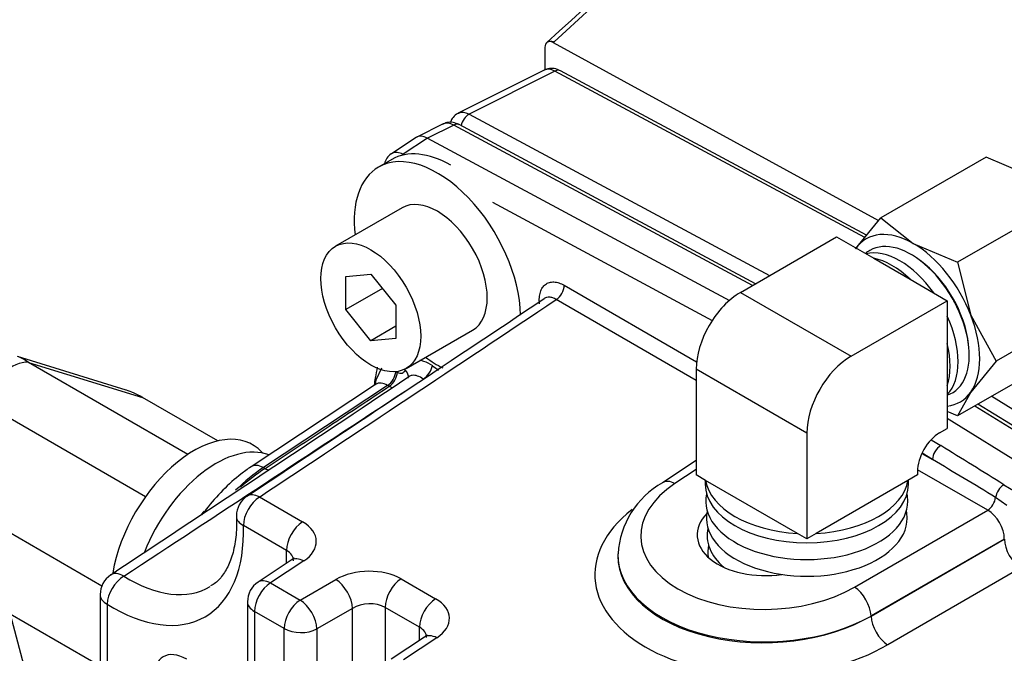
# Model space of a CAD drawing. Header units: inches. Extents: x -13.9 to 83.8, y -28.8 to 34.3.
# Tile 59 of 88: x 49.8 to 52.5, y 15.8 to 17.4. Entities that reach past the tile are written whole.
import ezdxf

# ---------------------------------------------------------------- set-up
doc = ezdxf.new("R2010")
doc.units = ezdxf.units.IN
doc.header["$MEASUREMENT"] = 0
for name, color, linetype in [('25-20_125_[SOCKE', 7, 'Continuous'), ('2_CYLINDER_W_STO', 7, 'Continuous'), ('C40007R_HIGH_PRE', 7, 'Continuous'), ('ELBOW_90_DEG_.25', 7, 'Continuous'), ('ELBOW_90_DEG_.38', 7, 'Continuous'), ('HEAD_MACHINED_C4', 7, 'Continuous'), ('WASHER', 7, 'Continuous')]:
    doc.layers.add(name, color=color, linetype=linetype)

msp = doc.modelspace()

# ---------------------------------------------------------------- linework, layer by layer
at = {"layer": '25-20_125_[SOCKE', "color": 7, "linetype": 'Continuous'}
for p, q in [((50.8621, 16.9365), (50.6854, 16.8345)), ((50.7128, 16.7546), (50.7791, 16.7605)), ((50.7128, 16.6662), (50.7128, 16.7546)), ((50.7791, 16.7605), (50.8454, 16.678)), ((50.8099, 16.7222), (50.7128, 16.6662)), ((50.7791, 16.5837), (50.7128, 16.6662)), ((50.8454, 16.678), (50.8454, 16.5896)), ((50.8454, 16.622), (50.7791, 16.5837)), ((50.8729, 16.5097), (51.0496, 16.6118)), ((50.8454, 16.5896), (50.7791, 16.5837))]:
    msp.add_line(p, q, dxfattribs=at)
msp.add_ellipse((50.9559, 16.7742), major_axis=(-0.0937, 0.1624), ratio=0.57735, start_param=3.141593, end_param=6.283185, dxfattribs=at)
msp.add_ellipse((50.7791, 16.6721), major_axis=(-0.0937, 0.1624), ratio=0.57735, dxfattribs=at)
at = {"layer": '2_CYLINDER_W_STO', "color": 7, "linetype": 'Continuous'}
for p, q in [((51.249, 17.3774), (51.2482, 17.377)), ((51.2658, 17.3772), (51.2633, 17.3757)), ((51.2639, 17.3754), (51.2633, 17.3757)), ((51.2639, 17.3754), (51.2658, 17.3772)), ((51.2639, 17.3754), (52.1281, 16.9026)), ((51.2418, 17.3627), (51.2418, 17.3626)), ((51.2418, 17.3626), (51.2418, 17.3026))]:
    msp.add_line(p, q, dxfattribs=at)
for centre, radius, start, end in [((-63.4168, 143.0724), 170.1511, 312.376897, 312.854632), ((-46.0533, 124.1706), 144.4728, 312.336412, 312.898151)]:
    msp.add_arc(centre, radius, start, end, dxfattribs=at)
msp.add_ellipse((51.2639, 17.3499), major_axis=(0.0156, -0.0271), ratio=0.57735, start_param=2.382374, end_param=3.926991, dxfattribs=at)
msp.add_open_spline([(51.2467, 17.3757), (51.2474, 17.3763), (51.2481, 17.3768), (51.251, 17.3786), (51.2537, 17.3793), (51.2595, 17.3793), (51.2627, 17.3786), (51.2658, 17.3772)], degree=3, knots=[0.4149641, 0.4149641, 0.4149641, 0.4149641, 0.5, 0.5, 0.75, 0.75, 1, 1, 1, 1], dxfattribs=at)
at = {"layer": 'C40007R_HIGH_PRE', "color": 7, "linetype": 'Continuous'}
for p, q in [((51.2399, 17.3025), (51.0116, 17.188)), ((51.2682, 17.2996), (51.04, 17.185)), ((52.0912, 16.8576), (51.2682, 17.2996)), ((52.0964, 16.8639), (51.283, 17.3007)), ((51.04, 17.185), (51.8381, 16.7564)), ((52.4286, 16.436), (53.737, 15.6278))]:
    msp.add_line(p, q, dxfattribs=at)
for centre, major_axis, ratio, start_param, end_param in [((51.269, 17.2472), (0.0297, -0.055), 0.577022, 2.408515, 3.124727), ((51.2682, 17.2732), (-0.0148, -0.0275), 0.597148, 3.141593, 3.874011), ((51.0408, 17.1327), (0.0297, -0.055), 0.577022, 2.408515, 3.092959), ((51.04, 17.1586), (0.0148, 0.0275), 0.597148, 0.732418, 2.006739)]:
    msp.add_ellipse(centre, major_axis=major_axis, ratio=ratio, start_param=start_param, end_param=end_param, dxfattribs=at)
for points, knots in [([(51.283, 17.3007), (51.2772, 17.3034), (51.2674, 17.3074), (51.2508, 17.3074), (51.2428, 17.3034), (51.2389, 17.3013)], [0, 0, 0, 0, 0.379273, 0.741249, 1, 1, 1, 1]), ([(51.0139, 17.1882), (51.0113, 17.1872), (51.0041, 17.1846), (50.9957, 17.1752), (50.9915, 17.1668), (50.9903, 17.1632)], [0, 0, 0, 0, 0.1476423, 0.4632448, 0.6837668, 0.6837668, 0.6837668, 0.6837668])]:
    msp.add_open_spline(points, degree=3, knots=knots, dxfattribs=at)
at = {"layer": 'ELBOW_90_DEG_.25', "color": 7, "linetype": 'Continuous'}
for p, q in [((52.4135, 17.0712), (52.1339, 16.9098)), ((52.5313, 17.0214), (52.4135, 17.0712)), ((52.6176, 16.9534), (52.3381, 16.792)), ((52.0671, 16.8281), (52.1339, 16.9098)), ((52.1339, 16.9098), (52.2202, 16.8418)), ((51.7613, 16.7121), (52.0167, 16.8595)), ((52.0167, 16.8595), (52.1153, 16.8025)), ((52.2202, 16.8418), (52.3381, 16.792)), ((52.1153, 16.8025), (52.2119, 16.7468)), ((52.3381, 16.792), (52.3733, 16.6513)), ((52.2119, 16.7468), (52.3106, 16.6898)), ((51.7613, 16.7121), (52.0552, 16.5424)), ((52.0552, 16.5424), (52.3106, 16.6898)), ((52.3106, 16.6898), (52.3106, 16.5759)), ((52.7197, 16.6903), (52.4401, 16.5289)), ((52.3733, 16.6513), (52.4401, 16.5289)), ((52.3106, 16.5759), (52.3106, 16.4644)), ((52.6176, 16.5451), (52.3381, 16.3837)), ((51.9374, 16.3383), (51.6435, 16.5079)), ((51.6435, 16.5079), (51.6435, 16.2269)), ((52.4401, 16.5289), (52.3733, 16.4472)), ((52.3106, 16.4644), (52.3106, 16.3505)), ((52.3733, 16.4472), (52.3381, 16.3837)), ((52.3381, 16.3837), (52.3106, 16.3953)), ((52.2902, 16.3387), (52.3106, 16.3505)), ((51.9374, 16.3383), (51.9374, 16.0573)), ((51.6685, 16.2125), (51.6435, 16.2269)), ((52.2312, 16.2269), (52.2062, 16.2125)), ((52.2312, 16.2366), (52.2312, 16.2269)), ((51.6674, 16.2132), (51.6674, 16.2025)), ((51.9123, 16.0717), (51.6685, 16.2125)), ((52.2062, 16.2125), (51.9624, 16.0717)), ((52.2074, 16.2024), (52.2074, 16.2132)), ((51.9374, 16.0573), (51.9123, 16.0717)), ((51.9624, 16.0717), (51.9374, 16.0573))]:
    msp.add_line(p, q, dxfattribs=at)
for centre, major_axis, ratio, start_param, end_param in [((52.2202, 16.6376), (0.125, -0.2165), 0.57735, 2.356187, 3.403385), ((52.2143, 16.6342), (-0.1094, 0.1894), 0.57735, 3.027971, 6.283185), ((52.2143, 16.6342), (-0.1094, 0.1894), 0.57735, 0, 0.113613), ((52.1848, 16.6172), (-0.1094, 0.1894), 0.57735, 4.876023, 6.119537), ((52.2202, 16.6376), (0.125, -0.2165), 0.57735, 1.30899, 2.356187), ((52.1636, 16.605), (-0.1094, 0.1894), 0.57735, 5.18022, 5.81534), ((52.2202, 16.6376), (-0.1047, 0.1813), 0.57735, 4.053004, 5.371773), ((51.7613, 16.576), (-0.0833, -0.1443), 0.577346, 3.926994, 5.497791), ((52.2252, 16.6405), (0.0985, -0.1706), 0.57735, 1.474429, 1.667164), ((52.1848, 16.6172), (-0.1094, 0.1894), 0.57735, 3.30523, 4.548738), ((52.2202, 16.6376), (0.125, -0.2165), 0.57735, 0.261792, 1.30899), ((52.1636, 16.605), (0.1094, -0.1894), 0.57735, 0.467831, 1.102951), ((52.0552, 16.4063), (0.0833, 0.1443), 0.577346, 0.785402, 2.356198), ((52.2202, 16.6376), (-0.125, 0.2165), 0.57735, 2.892829, 3.403385), ((52.2902, 16.2706), (-0.0417, -0.0722), 0.577346, 3.926994, 5.497791), ((51.9374, 16.2025), (0.27, 0), 0.577354, 3.141593, 6.283185), ((51.9374, 16.2269), (-0.27, 0), 0.577354, 0.092939, 1.477865), ((51.9374, 16.2269), (0.27, 0), 0.577354, 4.805328, 6.190254), ((51.9374, 16.1571), (0.2683, 0), 0.577354, 3.016595, 6.283185), ((51.9374, 16.1571), (0.2683, 0), 0.577354, 0, 0.124998), ((51.9374, 16.1118), (0.2666, 0), 0.577354, 3.015656, 6.283185), ((51.9374, 16.1118), (0.2666, 0), 0.577354, 0, 0.125936), ((51.9374, 16.0664), (0.2649, 0), 0.577354, 3.014706, 3.729211), ((51.9374, 16.0211), (0.2632, 0), 0.577354, 3.013743, 3.222684)]:
    msp.add_ellipse(centre, major_axis=major_axis, ratio=ratio, start_param=start_param, end_param=end_param, dxfattribs=at)
at = {"layer": 'ELBOW_90_DEG_.38', "color": 7, "linetype": 'Continuous'}
for p, q in [((50.1296, 16.4524), (49.8405, 16.5416)), ((49.8695, 16.5261), (50.1729, 16.4324)), ((50.2931, 16.2816), (49.8695, 16.5261)), ((50.3723, 16.3173), (50.1729, 16.4324)), ((49.7488, 16.419), (50.1807, 16.1697)), ((50.4922, 16.2852), (50.4899, 16.2876)), ((49.7888, 16.0917), (50.0646, 15.9325)), ((50.0601, 15.7186), (49.8208, 15.8567)), ((49.8208, 15.8567), (49.8665, 15.686))]:
    msp.add_line(p, q, dxfattribs=at)
for centre, major_axis, ratio, start_param, end_param in [((49.9202, 16.2553), (0.108, -0.2863), 0.339556, -3.623547, -3.399351), ((49.8254, 16.4122), (-0.0625, -0.1083), 0.57735, 3.403392, 4.974188), ((50.3627, 16.1188), (0.2769, -0.3312), 0.237112, -3.716565, -3.49237), ((50.3092, 16.0364), (-0.1562, -0.2706), 0.57735, 2.969404, 5.281415), ((50.3681, 16.0024), (-0.1562, -0.2706), 0.57735, 3.236228, 4.965103), ((50.4279, 15.9679), (-0.147, -0.2546), 0.57735, 4.380502, 4.41872)]:
    msp.add_ellipse(centre, major_axis=major_axis, ratio=ratio, start_param=start_param, end_param=end_param, dxfattribs=at)
at = {"layer": 'HEAD_MACHINED_C4', "color": 7, "linetype": 'Continuous'}
for p, q in [((50.9711, 17.1594), (50.9013, 17.1243)), ((50.9994, 17.1564), (50.9299, 17.1215)), ((51.7929, 16.7303), (50.9994, 17.1564)), ((51.801, 16.735), (51.0141, 17.1576)), ((50.8992, 17.1231), (50.8339, 17.0802)), ((50.9299, 17.1215), (50.8649, 17.0788)), ((50.9299, 17.1215), (51.7319, 16.6908)), ((50.8649, 17.0788), (50.8675, 17.0774)), ((51.102, 16.9515), (51.6863, 16.6377)), ((51.2931, 16.7307), (51.6446, 16.5277)), ((51.6435, 16.4783), (51.2717, 16.6929)), ((50.8071, 16.5107), (50.7923, 16.4792)), ((50.8474, 16.5014), (50.8493, 16.5003)), ((50.7919, 16.4675), (50.4609, 16.2487)), ((50.8239, 16.4648), (50.4938, 16.2466)), ((50.7923, 16.4792), (50.7901, 16.4654)), ((50.828, 16.4625), (50.8239, 16.4648)), ((53.6895, 15.6032), (52.3835, 16.41)), ((53.7043, 15.6043), (52.392, 16.4149)), ((52.3106, 16.3774), (53.6246, 15.5657)), ((52.2678, 16.3207), (52.2932, 16.305)), ((52.243, 16.2843), (52.2713, 16.268)), ((52.2713, 16.268), (52.2435, 16.2852)), ((50.4938, 16.2466), (50.4983, 16.244)), ((51.6435, 16.2653), (51.554, 16.2062)), ((51.6435, 16.2415), (51.5869, 16.2042)), ((52.418, 16.1332), (52.2314, 16.2409)), ((52.4608, 16.201), (52.4907, 16.1831)), ((50.4831, 16.1684), (50.5978, 16.1022)), ((52.4687, 16.146), (52.4391, 16.1675)), ((52.0639, 15.9288), (52.418, 16.1332)), ((50.5552, 16.0265), (50.4405, 16.0928)), ((52.4621, 16.0567), (52.1081, 15.8523)), ((52.1081, 15.8522), (52.4621, 16.0566)), ((52.4621, 16.0566), (52.4621, 16.0567)), ((50.5552, 15.9921), (50.5552, 16.0265)), ((51.4353, 16.0147), (51.4353, 16.0122)), ((50.5679, 16.0005), (50.4797, 15.9422)), ((50.6009, 15.9985), (50.5126, 15.9401)), ((52.5063, 15.9801), (52.1523, 15.7757)), ((50.5126, 15.9401), (50.5917, 15.8945)), ((50.5917, 15.8945), (50.6863, 15.9491)), ((50.86, 15.9508), (50.9514, 15.898)), ((50.0601, 15.9092), (50.0601, 15.2188)), ((50.0784, 15.8837), (50.0784, 15.1932)), ((50.4516, 15.89), (50.4516, 14.7957)), ((50.4699, 15.8645), (50.4699, 14.7702)), ((50.549, 15.8188), (50.4699, 15.8645)), ((50.7305, 15.8726), (50.6358, 15.818)), ((50.7305, 14.7709), (50.7305, 15.8726)), ((50.9087, 15.8224), (50.8173, 15.8752)), ((50.8173, 15.8752), (50.8173, 15.7229)), ((52.1081, 15.8523), (52.1081, 15.8522)), ((50.549, 14.7245), (50.549, 15.8188)), ((50.6358, 15.818), (50.6358, 14.7237)), ((50.9087, 15.7879), (50.9087, 15.8224)), ((50.9215, 15.7964), (50.8332, 15.738)), ((50.9544, 15.7943), (50.8661, 15.736))]:
    msp.add_line(p, q, dxfattribs=at)
for centre, radius, start, end in [((-74.4506, 204.98), 226.3826, 303.485235, 303.725278), ((-111.2479, 260.1945), 292.7553, 303.534859, 303.720219), ((50.5615, 16.543), 0.2371, 345.723, 352.8773), ((-127.1224, 283.5574), 320.9532, 303.513805, 303.683602), ((50.8792, 16.4622), 0.0908, 165.5863, 178.1398), ((-246.0378, 467.0538), 539.628, 303.286357, 303.381322), ((50.7966, 15.7846), 0.5478, 122.9993, 131.5399), ((51.6675, 16.0038), 0.232, 119.2855, 176.5694), ((50.4847, 16.1183), 0.0625, 123.5394, 180), ((50.4847, 16.1183), 0.0625, 180, 182.076), ((50.1226, 15.9092), 0.0625, 123.534, 180), ((50.5141, 15.89), 0.0625, 123.4613, 180)]:
    msp.add_arc(centre, radius, start, end, dxfattribs=at)
for centre, major_axis, ratio, start_param, end_param in [((51.0002, 17.1041), (0.0297, -0.055), 0.577022, 2.40838, 3.124592), ((50.9994, 17.1302), (-0.0147, -0.0273), 0.597148, 3.141593, 3.874011), ((50.9315, 17.0696), (0.0313, -0.0542), 0.576693, 2.391669, 3.175304), ((50.8673, 17.0273), (0.0328, -0.0532), 0.577022, 2.374958, 3.105581), ((50.8665, 17.0535), (0.0147, 0.0273), 0.597148, 0.802231, 0.985638), ((51.271, 16.7179), (0.0156, 0.0271), 0.57735, 3.961897, 5.497787), ((50.8483, 16.4933), (-0.0298, 0.0095), 0.723187, 3.137752, 4.131452), ((50.9206, 16.5045), (0.0185, 0.0252), 0.493253, 4.021531, 5.55742), ((50.9771, 16.7864), (-0.1787, 0.3095), 0.57735, -4.063742, -3.997633), ((50.8214, 16.4783), (0.0303, -0.0064), 0.439292, 3.150605, 3.530959), ((50.8232, 16.4899), (0.0156, 0.0271), 0.57735, 3.961897, 5.4425), ((50.8272, 16.4875), (0.0156, 0.0271), 0.57735, 3.961897, 5.497787), ((50.7629, 16.48), (-0.0278, 0.0143), 0.765352, 3.203439, 3.700009), ((50.8232, 16.4133), (0.0297, -0.0552), 0.575599, 2.374099, 3.193752), ((52.2932, 16.2806), (-0.0163, -0.0264), 0.556849, 3.978752, 5.514642), ((52.2052, 16.305), (1.2633, -0.7776), 0.031147, 1.386224, 1.520215), ((50.5034, 15.9261), (0.1914, 0.3513), 0.560103, 0.806419, 1.079948), ((50.4953, 16.1965), (0.0345, -0.0521), 0.576647, 2.321939, 3.141386), ((52.2052, 16.2806), (1.2622, -0.7531), 0.015669, 1.39373, 1.527721), ((50.4968, 16.2941), (-0.0345, 0.0521), 0.577294, -3.961845, -3.733845), ((51.8338, 16.0716), (0.3374, 0.0106), 0.597134, 2.372386, 5.444165), ((51.5885, 16.1541), (0.0345, -0.0521), 0.576647, 2.321939, 3.141162), ((52.4608, 16.1766), (-0.0164, -0.0263), 0.559473, 3.981118, 5.383099), ((50.4847, 16.1183), (-0.0312, -0.0541), 0.57735, 3.961897, 5.497787), ((50.4847, 16.1183), (0.0345, -0.0521), 0.577495, 2.321153, 3.141591), ((52.4172, 16.1582), (-0.0156, -0.0271), 0.57735, 0.820305, 2.222203), ((50.4847, 16.1183), (0.0625, 0.0023), 0.552163, 3.141593, 3.906522), ((51.8368, 15.9714), (0.4624, 0.0145), 0.597134, 2.456764, 5.444165), ((51.8338, 16.0716), (0.1875, 0.0059), 0.597134, 2.595898, 4.896152), ((52.4171, 16.0817), (0.0312, -0.0541), 0.598894, 0.786007, 2.355586), ((50.0932, 16.2761), (-0.2458, 0.4257), 0.57735, 2.313469, 3.969716), ((50.5994, 16.052), (-0.0312, -0.0541), 0.57735, 3.961897, 5.497787), ((50.5094, 16.0476), (-0.125, -0.0039), 0.597134, 2.372386, 3.908276), ((52.5056, 16.0307), (0.0312, -0.0541), 0.557214, 3.9276, 5.497178), ((50.511, 15.9975), (-0.0624, -0.0041), 0.616056, 3.077808, 3.886912), ((51.8353, 16.0215), (0.4, 0.0105), 0.594096, 3.11635, 5.447259), ((51.8353, 16.0216), (0.3999, 0.0146), 0.600152, 3.120969, 5.441007), ((50.6024, 15.9484), (0.0345, -0.0521), 0.576647, 2.321939, 3.141593), ((50.1226, 15.9092), (-0.0332, -0.053), 0.552163, 3.982367, 5.518256), ((50.1226, 15.9092), (0.0345, -0.0521), 0.575737, 2.278536, 3.141593), ((50.1359, 16.3007), (-0.2145, 0.3716), 0.57735, 2.313469, 3.152051), ((50.7716, 15.8962), (-0.125, -0.0039), 0.597134, 3.908276, 5.444165), ((50.5141, 15.89), (0.0312, 0.0541), 0.57735, 0.820305, 2.356194), ((50.5141, 15.89), (0.0345, -0.0521), 0.576647, 2.321939, 3.141593), ((50.6879, 15.899), (0.0312, -0.0541), 0.536374, 0.786007, 2.355586), ((50.8615, 15.9007), (-0.0312, -0.0541), 0.57735, 3.961897, 5.497787), ((50.1226, 15.9092), (0.0625, 0), 0.57735, 3.141593, 3.926991), ((52.0655, 15.8787), (0.0312, -0.0541), 0.536374, 0.786007, 2.355586), ((50.5141, 15.89), (0.0625, 0), 0.57735, 3.141593, 3.926991), ((50.5932, 15.8444), (0.0312, 0.0541), 0.57735, 0.820305, 2.356194), ((50.5932, 15.8444), (0.0312, -0.0541), 0.536374, 0.786007, 2.355586), ((50.7731, 15.8461), (0.0624, 0.0041), 0.616056, 0.745319, 2.281209), ((50.9529, 15.8479), (-0.0312, -0.0541), 0.57735, 3.961897, 5.497787), ((50.863, 15.8434), (-0.125, -0.0039), 0.597134, 2.372386, 3.908276), ((52.1507, 15.8258), (0.0312, -0.0541), 0.536374, 3.9276, 5.497178), ((50.5932, 15.8444), (0.0625, 0), 0.57735, 3.926991, 5.462881), ((50.8645, 15.7933), (-0.0624, -0.0041), 0.616056, 3.077808, 3.886912), ((50.956, 15.7442), (0.0345, -0.0521), 0.576647, 2.321939, 3.141593), ((50.2901, 15.6354), (0.0626, -0.1084), 0.576647, 2.356803, 3.926382)]:
    msp.add_ellipse(centre, major_axis=major_axis, ratio=ratio, start_param=start_param, end_param=end_param, dxfattribs=at)
for points, knots in [([(51.0141, 17.1576), (51.0082, 17.1602), (50.9985, 17.1642), (50.982, 17.1643), (50.9739, 17.1602), (50.97, 17.1582)], [0, 0, 0, 0, 0.378118, 0.740383, 1, 1, 1, 1]), ([(50.8372, 17.0815), (50.8358, 17.0809), (50.8298, 17.0786), (50.8214, 17.0688), (50.8169, 17.059), (50.8157, 17.0542), (50.8157, 17.0541)], [0, 0, 0, 0, 0.0863477, 0.424687, 0.7409582, 0.7476464, 0.7476464, 0.7476464, 0.7476464]), ([(51.2274, 16.6817), (51.2268, 16.6875), (51.2266, 16.693), (51.2274, 16.7034), (51.2282, 16.7083), (51.2309, 16.7172), (51.2327, 16.7212), (51.2373, 16.7281), (51.24, 16.731), (51.2462, 16.7356), (51.2497, 16.7374), (51.2573, 16.7395), (51.2613, 16.7399), (51.2699, 16.7395), (51.2745, 16.7386), (51.2836, 16.7356), (51.2883, 16.7335), (51.2931, 16.7307)], [0, 0, 0, 0, 0.125, 0.125, 0.25, 0.25, 0.375, 0.375, 0.5, 0.5, 0.625, 0.625, 0.75, 0.75, 0.875, 0.875, 1, 1, 1, 1]), ([(51.2717, 16.6929), (51.2686, 16.6948), (51.2656, 16.6962), (51.2595, 16.6983), (51.2565, 16.6989), (51.2485, 16.6994), (51.2437, 16.6982), (51.2397, 16.6955)], [0, 0, 0, 0, 0.125, 0.125, 0.25, 0.25, 0.4822313, 0.4822313, 0.4822313, 0.4822313]), ([(50.8493, 16.5003), (50.854, 16.4976), (50.8586, 16.4967), (50.8662, 16.4987), (50.869, 16.5017), (50.8704, 16.506)], [0, 0, 0, 0, 0.5, 0.5, 1, 1, 1, 1]), ([(50.9091, 16.5319), (50.9125, 16.5315), (50.916, 16.5308), (50.9271, 16.5271), (50.9349, 16.523), (50.9427, 16.5173)], [0.6327558, 0.6327558, 0.6327558, 0.6327558, 0.75, 0.75, 1, 1, 1, 1]), ([(50.9183, 16.4814), (50.9133, 16.4853), (50.9082, 16.4881), (50.8981, 16.4915), (50.8934, 16.492), (50.8858, 16.4909), (50.8829, 16.4898), (50.8803, 16.488)], [0, 0, 0, 0, 0.25, 0.25, 0.5, 0.5, 0.683254, 0.683254, 0.683254, 0.683254]), ([(50.4983, 16.244), (50.555, 16.2816), (50.6118, 16.3192), (50.6685, 16.3568), (50.7217, 16.392), (50.7748, 16.4272), (50.828, 16.4625)], [0, 0, 0, 0, 0.516088, 0.516088, 0.516088, 1, 1, 1, 1]), ([(50.4609, 16.2487), (50.451, 16.2418), (50.427, 16.225), (50.3853, 16.1875), (50.3518, 16.1491), (50.3343, 16.1259), (50.3306, 16.1208)], [0, 0, 0, 0, 0.0428934, 0.1227639, 0.2022526, 0.2239827, 0.2239827, 0.2239827, 0.2239827]), ([(50.4222, 16.116), (50.4224, 16.1054), (50.4227, 16.0791), (50.4179, 16.0362), (50.4058, 15.9947), (50.3883, 15.9624), (50.3703, 15.9415), (50.358, 15.9348), (50.3529, 15.9321)], [0, 0, 0, 0, 0.10243, 0.297796, 0.492715, 0.688875, 0.89149, 1, 1, 1, 1]), ([(50.5749, 16.0064), (50.5749, 16.0065), (50.5746, 16.0058), (50.5707, 16.0028), (50.5679, 16.0005)], [0.5035665, 0.5035665, 0.5035665, 0.5035665, 0.6802598, 1, 1, 1, 1]), ([(50.9284, 15.8023), (50.9285, 15.8023), (50.9281, 15.8016), (50.9243, 15.7987), (50.9215, 15.7964)], [0.5035665, 0.5035665, 0.5035665, 0.5035665, 0.6802598, 1, 1, 1, 1])]:
    msp.add_open_spline(points, degree=3, knots=knots, dxfattribs=at)
msp.add_open_spline([(50.8367, 16.4586), (50.8338, 16.4596), (50.8309, 16.4609), (50.828, 16.4625)], degree=3, dxfattribs=at)
at = {"layer": 'WASHER', "color": 7, "linetype": 'Continuous'}
msp.add_line((50.835, 17.0652), (50.7996, 17.0448), dxfattribs=at)
for centre, start_param, end_param in [((50.9913, 16.7946), 5.497787, 6.283185), ((50.9559, 16.7742), 3.946101, 6.283185), ((50.9559, 16.7742), 0, 0.927295), ((50.9559, 16.7742), -4.068888, -3.861561)]:
    msp.add_ellipse(centre, major_axis=(-0.1562, 0.2706), ratio=0.57735, start_param=start_param, end_param=end_param, dxfattribs=at)

doc.saveas('drawing.dxf')
